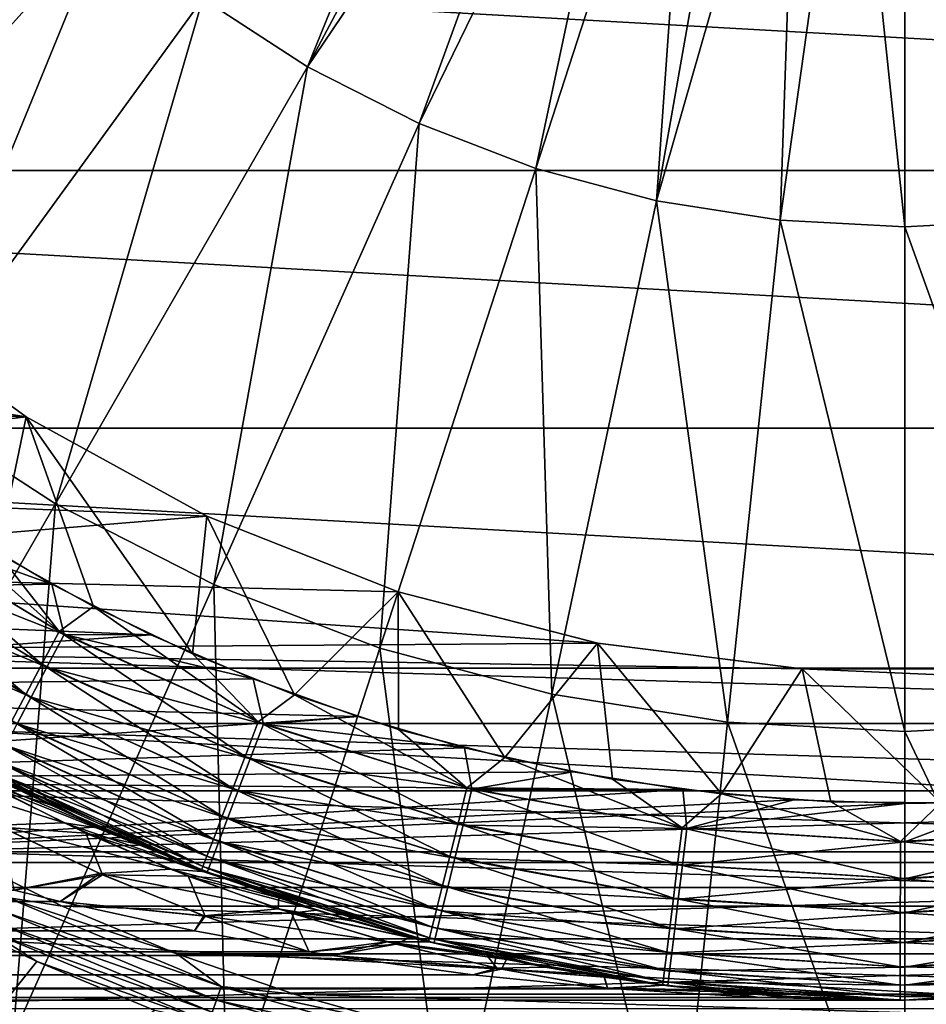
# Model space of a CAD drawing. Header units: metres. Extents: x -101 to 101, y -261 to 23.
# Tile 182 of 256: x 69.75 to 76.66, y -15.03 to -7.53. Entities that reach past the tile are written whole.
import ezdxf

# ---------------------------------------------------------------- set-up
doc = ezdxf.new("R2010")
doc.units = ezdxf.units.M
doc.layers.add('solid_505151_K2442K1000C34', color=7, linetype='CONTINUOUS')

msp = doc.modelspace()

# ---------------------------------------------------------------- linework, layer by layer
at = {"layer": 'solid_505151_K2442K1000C34'}
for points in [[(73.431267, -4.2238, 108.226677), (71.147186, -7.367516, 107.663673), (71.946625, -7.886677, 107.663673)], [(73.772125, -4.451551, 108.226677), (73.431267, -4.2238, 108.226677), (71.946625, -7.886677, 107.663673)], [(74.129799, -4.651855, 108.226677), (73.772125, -4.451551, 108.226677), (71.946625, -7.886677, 107.663673)], [(74.129799, -4.651855, 108.226677), (71.946625, -7.886677, 107.663673), (72.795952, -8.31943, 107.663673)], [(74.502083, -4.823479, 108.226677), (74.129799, -4.651855, 108.226677), (72.795952, -8.31943, 107.663673)], [(74.502083, -4.823479, 108.226677), (72.795952, -8.31943, 107.663673), (73.68586, -8.661035, 107.663673)], [(74.886688, -4.965364, 108.226677), (74.502083, -4.823479, 108.226677), (73.68586, -8.661035, 107.663673)], [(74.886688, -4.965364, 108.226677), (73.68586, -8.661035, 107.663673), (74.606598, -8.907746, 107.663673)], [(75.281242, -5.076637, 108.226677), (74.886688, -4.965364, 108.226677), (74.606598, -8.907746, 107.663673)], [(75.683304, -5.156611, 108.226677), (75.281242, -5.076637, 108.226677), (74.606598, -8.907746, 107.663673)], [(75.683304, -5.156611, 108.226677), (74.606598, -8.907746, 107.663673), (75.548088, -9.056863, 107.663673)], [(76.090408, -5.204792, 108.226677), (75.683304, -5.156611, 108.226677), (75.548088, -9.056863, 107.663673)], [(76.090408, -5.204792, 108.226677), (75.548088, -9.056863, 107.663673), (76.5, -9.10675, 107.663673)], [(76.500031, -5.220883, 108.226677), (76.090408, -5.204792, 108.226677), (76.5, -9.10675, 107.663673)], [(76.500031, -5.220883, 108.226677), (76.5, -9.10675, 107.663673), (77.451912, -9.056863, 107.663673)], [(76.90966, -5.204787, 108.226677), (76.500031, -5.220883, 108.226677), (77.451912, -9.056863, 107.663673)], [(67.833633, -9.624972, 106.793419), (70.406395, -6.767634, 107.663673), (69.732368, -6.093606, 107.663673)], [(94.519371, -8.67768, -4), (58.480629, -8.67768, -4), (57.622368, -6.605668, -4)], [(95.377632, -6.605668, -4), (94.519371, -8.67768, -4), (57.622368, -6.605668, -4)], [(67.833633, -9.624972, 106.793419), (68.887192, -10.478127, 106.793419), (70.406395, -6.767634, 107.663673)], [(68.887192, -10.478127, 106.793419), (71.147186, -7.367516, 107.663673), (70.406395, -6.767634, 107.663673)], [(68.887192, -10.478127, 106.793419), (70.024162, -11.216482, 106.793419), (71.147186, -7.367516, 107.663673)], [(70.024162, -11.216482, 106.793419), (71.946625, -7.886677, 107.663673), (71.147186, -7.367516, 107.663673)], [(70.024162, -11.216482, 106.793419), (71.232079, -11.831946, 106.793419), (71.946625, -7.886677, 107.663673)], [(71.232079, -11.831946, 106.793419), (72.795952, -8.31943, 107.663673), (71.946625, -7.886677, 107.663673)], [(71.232079, -11.831946, 106.793419), (72.497711, -12.317778, 106.793419), (72.795952, -8.31943, 107.663673)], [(72.497711, -12.317778, 106.793419), (73.68586, -8.661035, 107.663673), (72.795952, -8.31943, 107.663673)], [(93.434448, -10.640695, -4), (59.565556, -10.640695, -4), (58.480629, -8.67768, -4)], [(94.519371, -8.67768, -4), (93.434448, -10.640695, -4), (58.480629, -8.67768, -4)], [(72.497711, -12.317778, 106.793419), (73.807198, -12.668653, 106.793419), (73.68586, -8.661035, 107.663673)], [(73.807198, -12.668653, 106.793419), (74.606598, -8.907746, 107.663673), (73.68586, -8.661035, 107.663673)], [(73.807198, -12.668653, 106.793419), (75.146179, -12.880728, 106.793419), (74.606598, -8.907746, 107.663673)], [(75.146179, -12.880728, 106.793419), (75.548088, -9.056863, 107.663673), (74.606598, -8.907746, 107.663673)], [(75.146179, -12.880728, 106.793419), (76.5, -12.951678, 106.793419), (75.548088, -9.056863, 107.663673)], [(76.5, -12.951678, 106.793419), (76.5, -9.10675, 107.663673), (75.548088, -9.056863, 107.663673)], [(77.853821, -12.880728, 106.793419), (77.451912, -9.056863, 107.663673), (76.5, -9.10675, 107.663673)], [(76.5, -12.951678, 106.793419), (77.853821, -12.880728, 106.793419), (76.5, -9.10675, 107.663673)], [(64.174515, -9.663538, 59.599998), (68.532188, -9.6314, 59.599998), (69.802139, -10.554075, 59.599998)], [(64.780533, -10.390175, 59.599998), (64.174515, -9.663538, 59.599998), (69.802139, -10.554075, 59.599998)], [(68.532188, -9.6314, 59.599998), (68.532455, -9.631625, 59.5), (69.8022, -10.554106, 59.5)], [(69.802139, -10.554075, 59.599998), (68.532188, -9.6314, 59.599998), (69.8022, -10.554106, 59.5)], [(69.8022, -10.554106, 59.5), (68.532455, -9.631625, 59.5), (69.583138, -11.5934, 59.5)], [(65.429253, -11.078818, 59.599998), (64.780533, -10.390175, 59.599998), (69.802139, -10.554075, 59.599998)], [(68.141953, -14.476562, 105.622948), (70.024162, -11.216482, 106.793419), (68.887192, -10.478127, 106.793419)], [(65.429253, -11.078818, 59.599998), (69.802139, -10.554075, 59.599998), (71.177711, -11.310313, 59.599998)], [(69.8022, -10.554106, 59.5), (69.583138, -11.5934, 59.5), (70.314766, -11.9997, 59.5)], [(69.802139, -10.554075, 59.599998), (69.8022, -10.554106, 59.5), (71.177658, -11.310305, 59.5)], [(71.177711, -11.310313, 59.599998), (69.802139, -10.554075, 59.599998), (71.177658, -11.310305, 59.5)], [(69.8022, -10.554106, 59.5), (70.314766, -11.9997, 59.5), (71.069801, -12.359729, 59.5)], [(71.177658, -11.310305, 59.5), (69.8022, -10.554106, 59.5), (71.069801, -12.359729, 59.5)], [(92.136597, -12.469823, -4), (60.8634, -12.469823, -4), (59.565556, -10.640695, -4)], [(93.434448, -10.640695, -4), (92.136597, -12.469823, -4), (59.565556, -10.640695, -4)], [(66.118294, -11.726967, 59.599998), (65.429253, -11.078818, 59.599998), (71.177711, -11.310313, 59.599998)], [(68.627167, -11.322876, 59.471523), (70.051704, -12.190509, 59.471523), (68.877441, -11.142094, 59.5)], [(70.051704, -12.190509, 59.471523), (69.583138, -11.5934, 59.5), (68.877441, -11.142094, 59.5)], [(68.141953, -14.476562, 105.622948), (69.700951, -15.270912, 105.622948), (70.024162, -11.216482, 106.793419)], [(69.700951, -15.270912, 105.622948), (71.232079, -11.831946, 106.793419), (70.024162, -11.216482, 106.793419)], [(66.118294, -11.726967, 59.599998), (71.177711, -11.310313, 59.599998), (72.637238, -11.888187, 59.599998)], [(69.91996, -12.439575, 59.386383), (68.627167, -11.322876, 59.471523), (68.466316, -11.554216, 59.386383)], [(69.91996, -12.439575, 59.386383), (70.051704, -12.190509, 59.471523), (68.627167, -11.322876, 59.471523)], [(71.177658, -11.310305, 59.5), (71.069801, -12.359729, 59.5), (71.845833, -12.672354, 59.5)], [(72.637505, -11.888261, 59.5), (71.177658, -11.310305, 59.5), (71.845833, -12.672354, 59.5)], [(71.177711, -11.310313, 59.599998), (71.177658, -11.310305, 59.5), (72.637505, -11.888261, 59.5)], [(72.637238, -11.888187, 59.599998), (71.177711, -11.310313, 59.599998), (72.637505, -11.888261, 59.5)], [(63.847355, -11.935073), (69.996368, -11.830157), (69.26638, -11.398449)], [(68.50489, -11.582919, 0.114293), (68.664886, -11.351116, 0.028822), (70.09024, -12.212772, 0.028822)], [(69.996368, -11.830157), (70.09024, -12.212772, 0.028822), (68.664886, -11.351116, 0.028822)], [(69.26638, -11.398449), (69.996368, -11.830157), (68.664886, -11.351116, 0.028822)], [(68.466316, -11.554216, 59.386383), (68.318062, -11.767451, 59.247856), (69.798531, -12.669148, 59.247856)], [(69.91996, -12.439575, 59.386383), (68.466316, -11.554216, 59.386383), (69.798531, -12.669148, 59.247856)], [(68.357445, -11.796523, 0.253123), (68.50489, -11.582919, 0.114293), (69.959351, -12.462172, 0.114293)], [(69.959351, -12.462172, 0.114293), (68.50489, -11.582919, 0.114293), (70.09024, -12.212772, 0.028822)], [(70.051704, -12.190509, 59.471523), (70.314766, -11.9997, 59.5), (69.583138, -11.5934, 59.5)], [(66.118294, -11.726967, 59.599998), (72.637238, -11.888187, 59.599998), (74.157684, -12.278581, 59.599998)], [(66.845123, -12.332273, 59.599998), (66.118294, -11.726967, 59.599998), (74.157684, -12.278581, 59.599998)], [(69.798531, -12.669148, 59.247856), (68.318062, -11.767451, 59.247856), (69.692078, -12.87039, 59.061283)], [(63.847355, -11.935073), (70.752014, -12.215178), (69.996368, -11.830157)], [(68.228249, -11.983703, 0.439965), (68.357445, -11.796523, 0.253123), (69.83873, -12.69199, 0.253123)], [(69.83873, -12.69199, 0.253123), (68.357445, -11.796523, 0.253123), (69.959351, -12.462172, 0.114293)], [(69.700951, -15.270912, 105.622948), (71.334442, -15.89795, 105.622948), (71.232079, -11.831946, 106.793419)], [(69.996368, -11.830157), (70.752014, -12.215178), (70.09024, -12.212772, 0.028822)], [(71.334442, -15.89795, 105.622948), (72.497711, -12.317778, 106.793419), (71.232079, -11.831946, 106.793419)], [(72.637505, -11.888261, 59.5), (71.845833, -12.672354, 59.5), (72.640167, -12.936444, 59.5)], [(72.637238, -11.888187, 59.599998), (72.637505, -11.888261, 59.5), (74.157227, -12.278486, 59.5)], [(74.157684, -12.278581, 59.599998), (72.637238, -11.888187, 59.599998), (74.157227, -12.278486, 59.5)], [(72.637505, -11.888261, 59.5), (72.640167, -12.936444, 59.5), (73.449669, -13.150871, 59.5)], [(74.157227, -12.278486, 59.5), (72.637505, -11.888261, 59.5), (73.449669, -13.150871, 59.5)], [(63.847355, -11.935073), (64.562798, -12.650633), (70.752014, -12.215178)], [(69.733032, -12.893377, 0.439965), (68.228249, -11.983703, 0.439965), (69.83873, -12.69199, 0.253123)], [(70.051704, -12.190509, 59.471523), (71.570564, -12.879818, 59.471519), (70.314766, -11.9997, 59.5)], [(71.570564, -12.879818, 59.471519), (71.069801, -12.359729, 59.5), (70.314766, -11.9997, 59.5)], [(64.562798, -12.650633), (71.53035, -12.551991), (70.752014, -12.215178)], [(71.469856, -13.142967, 59.386379), (70.051704, -12.190509, 59.471523), (69.91996, -12.439575, 59.386383)], [(69.959351, -12.462172, 0.114293), (70.09024, -12.212772, 0.028822), (71.609062, -12.896338, 0.028822)], [(71.469856, -13.142967, 59.386379), (71.570564, -12.879818, 59.471519), (70.051704, -12.190509, 59.471523)], [(71.53035, -12.551991), (71.609062, -12.896338, 0.028822), (70.09024, -12.212772, 0.028822)], [(70.752014, -12.215178), (71.53035, -12.551991), (70.09024, -12.212772, 0.028822)], [(66.845123, -12.332273, 59.599998), (74.157684, -12.278581, 59.599998), (75.715096, -12.475332, 59.599998)], [(74.157227, -12.278486, 59.5), (73.449669, -13.150871, 59.5), (74.270966, -13.314706, 59.5)], [(74.157227, -12.278486, 59.5), (74.270966, -13.314706, 59.5), (75.100693, -13.427283, 59.5)], [(75.715569, -12.475366, 59.5), (74.157227, -12.278486, 59.5), (75.100693, -13.427283, 59.5)], [(74.157684, -12.278581, 59.599998), (74.157227, -12.278486, 59.5), (75.715569, -12.475366, 59.5)], [(75.715096, -12.475332, 59.599998), (74.157684, -12.278581, 59.599998), (75.715569, -12.475366, 59.5)], [(85.392952, -12.892519, 59.599998), (66.845123, -12.332273, 59.599998), (75.715096, -12.475332, 59.599998)], [(85.392952, -12.892519, 59.599998), (67.607086, -12.892546, 59.599998), (66.845123, -12.332273, 59.599998)], [(71.570564, -12.879818, 59.471519), (71.845833, -12.672354, 59.5), (71.069801, -12.359729, 59.5)], [(71.334442, -15.89795, 105.622948), (73.024529, -16.350807, 105.622948), (72.497711, -12.317778, 106.793419)], [(73.024529, -16.350807, 105.622948), (73.807198, -12.668653, 106.793419), (72.497711, -12.317778, 106.793419)], [(69.91996, -12.439575, 59.386383), (69.798531, -12.669148, 59.247856), (71.377022, -13.385522, 59.247856)], [(71.469856, -13.142967, 59.386379), (69.91996, -12.439575, 59.386383), (71.377022, -13.385522, 59.247856)], [(90.642159, -14.142104, -4), (62.357841, -14.142104, -4), (60.8634, -12.469823, -4)], [(92.136597, -12.469823, -4), (90.642159, -14.142104, -4), (60.8634, -12.469823, -4)], [(69.83873, -12.69199, 0.253123), (69.959351, -12.462172, 0.114293), (71.509186, -13.159697, 0.114293)], [(71.509186, -13.159697, 0.114293), (69.959351, -12.462172, 0.114293), (71.609062, -12.896338, 0.028822)], [(75.715569, -12.475366, 59.5), (75.100693, -13.427283, 59.5), (75.935654, -13.488198, 59.5)], [(75.715096, -12.475332, 59.599998), (75.715569, -12.475366, 59.5), (77.284431, -12.475366, 59.5)], [(77.284904, -12.475332, 59.599998), (75.715096, -12.475332, 59.599998), (77.284431, -12.475366, 59.5)], [(85.392952, -12.892519, 59.599998), (75.715096, -12.475332, 59.599998), (77.284904, -12.475332, 59.599998)], [(75.715569, -12.475366, 59.5), (75.935654, -13.488198, 59.5), (76.77272, -13.497243, 59.5)], [(77.284431, -12.475366, 59.5), (75.715569, -12.475366, 59.5), (76.77272, -13.497243, 59.5)], [(64.562798, -12.650633), (72.3283, -12.839267), (71.53035, -12.551991)], [(71.53035, -12.551991), (72.3283, -12.839267), (71.609062, -12.896338, 0.028822)], [(64.562798, -12.650633), (65.318634, -13.323379), (72.3283, -12.839267)], [(69.798531, -12.669148, 59.247856), (69.692078, -12.87039, 59.061283), (71.295647, -13.598142, 59.061283)], [(71.377022, -13.385522, 59.247856), (69.798531, -12.669148, 59.247856), (71.295647, -13.598142, 59.061283)], [(71.570564, -12.879818, 59.471519), (73.161537, -13.380721, 59.471519), (71.845833, -12.672354, 59.5)], [(73.161537, -13.380721, 59.471519), (72.640167, -12.936444, 59.5), (71.845833, -12.672354, 59.5)], [(73.024529, -16.350807, 105.622948), (74.752693, -16.624521, 105.622948), (73.807198, -12.668653, 106.793419)], [(74.752693, -16.624521, 105.622948), (75.146179, -12.880728, 106.793419), (73.807198, -12.668653, 106.793419)], [(69.733032, -12.893377, 0.439965), (69.83873, -12.69199, 0.253123), (71.417145, -13.402378, 0.253123)], [(71.417145, -13.402378, 0.253123), (69.83873, -12.69199, 0.253123), (71.509186, -13.159697, 0.114293)], [(65.318634, -13.323379), (73.142708, -13.075873), (72.3283, -12.839267)], [(85.392952, -12.892519, 59.599998), (84.598625, -13.405741, 59.599998), (67.607086, -12.892546, 59.599998)], [(84.598625, -13.405741, 59.599998), (68.401413, -13.405766, 59.599998), (67.607086, -12.892546, 59.599998)], [(69.692078, -12.87039, 59.061283), (69.604721, -13.03555, 58.833839), (71.228867, -13.77264, 58.833839)], [(69.646332, -13.05858, 0.667624), (69.733032, -12.893377, 0.439965), (71.336494, -13.615038, 0.439965)], [(71.295647, -13.598142, 59.061283), (69.692078, -12.87039, 59.061283), (71.228867, -13.77264, 58.833839)], [(71.336494, -13.615038, 0.439965), (69.733032, -12.893377, 0.439965), (71.417145, -13.402378, 0.253123)], [(73.09333, -13.654104, 59.386379), (71.570564, -12.879818, 59.471519), (71.469856, -13.142967, 59.386379)], [(71.509186, -13.159697, 0.114293), (71.609062, -12.896338, 0.028822), (73.199203, -13.391847, 0.028822)], [(73.09333, -13.654104, 59.386379), (73.161537, -13.380721, 59.471519), (71.570564, -12.879818, 59.471519)], [(72.3283, -12.839267), (73.142708, -13.075873), (71.609062, -12.896338, 0.028822)], [(73.142708, -13.075873), (73.199203, -13.391847, 0.028822), (71.609062, -12.896338, 0.028822)], [(74.752693, -16.624521, 105.622948), (76.5, -16.716093, 105.622948), (75.146179, -12.880728, 106.793419)], [(76.5, -16.716093, 105.622948), (76.5, -12.951678, 106.793419), (75.146179, -12.880728, 106.793419)], [(78.247307, -16.624521, 105.622948), (77.853821, -12.880728, 106.793419), (76.5, -12.951678, 106.793419)], [(68.734436, -12.925408, 31.722898), (69.36747, -13.195718, 31.204666), (69.992256, -13.514781, 32.06266)], [(69.488892, -13.350091, 32.778404), (68.734436, -12.925408, 31.722898), (69.992256, -13.514781, 32.06266)], [(73.161537, -13.380721, 59.471519), (73.449669, -13.150871, 59.5), (72.640167, -12.936444, 59.5)], [(76.5, -16.716093, 105.622948), (78.247307, -16.624521, 105.622948), (76.5, -12.951678, 106.793419)], [(69.604721, -13.03555, 58.833839), (69.539803, -13.158268, 58.574291), (71.179245, -13.902298, 58.574291)], [(71.228867, -13.77264, 58.833839), (69.604721, -13.03555, 58.833839), (71.179245, -13.902298, 58.574291)], [(65.318634, -13.323379), (73.970367, -13.260876), (73.142708, -13.075873)], [(69.581955, -13.181237, 0.927336), (69.646332, -13.05858, 0.667624), (71.27034, -13.789487, 0.667624)], [(71.27034, -13.789487, 0.667624), (69.646332, -13.05858, 0.667624), (71.336494, -13.615038, 0.439965)], [(73.142708, -13.075873), (73.970367, -13.260876), (73.199203, -13.391847, 0.028822)], [(69.992256, -13.514781, 32.06266), (69.36747, -13.195718, 31.204666), (69.529152, -13.28184, 1.5)], [(69.539803, -13.158268, 58.574291), (69.49984, -13.23382, 58.292629), (71.148689, -13.982121, 58.292629)], [(71.179245, -13.902298, 58.574291), (69.539803, -13.158268, 58.574291), (71.148689, -13.982121, 58.292629)], [(69.542389, -13.256624, 1.209098), (69.581955, -13.181237, 0.927336), (71.221214, -13.919009, 0.927336)], [(71.221214, -13.919009, 0.927336), (69.581955, -13.181237, 0.927336), (71.27034, -13.789487, 0.667624)], [(71.469856, -13.142967, 59.386379), (71.377022, -13.385522, 59.247856), (73.030457, -13.906092, 59.247856)], [(71.417145, -13.402378, 0.253123), (71.509186, -13.159697, 0.114293), (73.131798, -13.665324, 0.114293)], [(73.09333, -13.654104, 59.386379), (71.469856, -13.142967, 59.386379), (73.030457, -13.906092, 59.247856)], [(73.131798, -13.665324, 0.114293), (71.509186, -13.159697, 0.114293), (73.199203, -13.391847, 0.028822)], [(73.161537, -13.380721, 59.471519), (74.801338, -13.68589, 59.471519), (73.449669, -13.150871, 59.5)], [(74.801338, -13.68589, 59.471519), (74.270966, -13.314706, 59.5), (73.449669, -13.150871, 59.5)], [(65.318634, -13.323379), (74.808014, -13.393545), (73.970367, -13.260876)], [(68.818871, -13.250394, 48.67749), (70.090805, -13.649487, 48.381802), (69.293365, -13.24548, 49.494862)], [(69.583572, -13.666451, 47.603714), (70.090805, -13.649487, 48.381802), (68.818871, -13.250394, 48.67749)], [(69.293365, -13.24548, 49.494862), (70.37204, -13.691168, 49.415771), (69.605515, -13.32164, 50.468498)], [(69.293365, -13.24548, 49.494862), (70.090805, -13.649487, 48.381802), (70.37204, -13.691168, 49.415771)], [(69.49984, -13.23382, 58.292629), (69.486336, -13.259279, 58), (70.301003, -13.659151, 58)], [(69.605515, -13.32164, 50.468498), (70.301003, -13.659151, 58), (69.486336, -13.259279, 58)], [(69.49984, -13.23382, 58.292629), (70.301003, -13.659151, 58), (71.138359, -14.009027, 58)], [(71.148689, -13.982121, 58.292629), (69.49984, -13.23382, 58.292629), (71.138359, -14.009027, 58)], [(71.191025, -13.998616, 1.209098), (69.529152, -13.28184, 1.5), (69.542389, -13.256624, 1.209098)], [(71.191025, -13.998616, 1.209098), (69.542389, -13.256624, 1.209098), (71.221214, -13.919009, 0.927336)], [(73.970367, -13.260876), (74.808014, -13.393545), (73.199203, -13.391847, 0.028822)], [(65.318634, -13.323379), (66.112312, -13.951035), (74.808014, -13.393545)], [(66.112312, -13.951035), (87.681366, -13.323379), (76.5, -13.499994)], [(66.112312, -13.951035), (86.887688, -13.951035), (87.681366, -13.323379)], [(69.488892, -13.350091, 32.778404), (69.992256, -13.514781, 32.06266), (70.642746, -13.809148, 32.955959)], [(70.256447, -13.726113, 33.849003), (69.488892, -13.350091, 32.778404), (70.642746, -13.809148, 32.955959)], [(69.613602, -13.681662, 34.438343), (69.488892, -13.350091, 32.778404), (70.256447, -13.726113, 33.849003)], [(69.992256, -13.514781, 32.06266), (69.529152, -13.28184, 1.5), (71.180923, -14.025244, 1.5)], [(71.191025, -13.998616, 1.209098), (71.180923, -14.025244, 1.5), (69.529152, -13.28184, 1.5)], [(69.605515, -13.32164, 50.468498), (70.37204, -13.691168, 49.415771), (70.301003, -13.659151, 58)], [(74.801338, -13.68589, 59.471519), (75.100693, -13.427283, 59.5), (74.270966, -13.314706, 59.5)], [(87.681366, -13.323379), (77.347664, -13.473356), (76.5, -13.499994)], [(66.112312, -13.951035), (75.652336, -13.473356), (74.808014, -13.393545)], [(84.598625, -13.405741, 59.599998), (83.774834, -13.870057, 59.599998), (68.401413, -13.405766, 59.599998)], [(83.774834, -13.870057, 59.599998), (69.225212, -13.870081, 59.599998), (68.401413, -13.405766, 59.599998)], [(71.377022, -13.385522, 59.247856), (71.295647, -13.598142, 59.061283), (72.975349, -14.126981, 59.061279)], [(71.336494, -13.615038, 0.439965), (71.417145, -13.402378, 0.253123), (73.069687, -13.91733, 0.253123)], [(73.030457, -13.906092, 59.247856), (71.377022, -13.385522, 59.247856), (72.975349, -14.126981, 59.061279)], [(73.069687, -13.91733, 0.253123), (71.417145, -13.402378, 0.253123), (73.131798, -13.665324, 0.114293)], [(74.76664, -13.965508, 59.386379), (73.161537, -13.380721, 59.471519), (73.09333, -13.654104, 59.386379)], [(73.131798, -13.665324, 0.114293), (73.199203, -13.391847, 0.028822), (74.837479, -13.692072, 0.028822)], [(74.76664, -13.965508, 59.386379), (74.801338, -13.68589, 59.471519), (73.161537, -13.380721, 59.471519)], [(74.808014, -13.393545), (74.837479, -13.692072, 0.028822), (73.199203, -13.391847, 0.028822)], [(74.801338, -13.68589, 59.471519), (76.465996, -13.790863, 59.471519), (75.100693, -13.427283, 59.5)], [(74.808014, -13.393545), (75.652336, -13.473356), (74.837479, -13.692072, 0.028822)], [(76.465996, -13.790863, 59.471519), (75.935654, -13.488198, 59.5), (75.100693, -13.427283, 59.5)], [(66.112312, -13.951035), (76.5, -13.499994), (75.652336, -13.473356)], [(75.652336, -13.473356), (76.5, -13.499994), (74.837479, -13.692072, 0.028822)], [(76.5, -13.499994), (76.5, -13.792636, 0.028822), (74.837479, -13.692072, 0.028822)], [(76.465996, -13.790863, 59.471519), (76.77272, -13.497243, 59.5), (75.935654, -13.488198, 59.5)], [(76.465996, -13.790863, 59.471519), (78.131142, -13.694102, 59.471519), (76.77272, -13.497243, 59.5)], [(77.347664, -13.473356), (78.162521, -13.692072, 0.028822), (76.5, -13.792636, 0.028822)], [(76.5, -13.499994), (77.347664, -13.473356), (76.5, -13.792636, 0.028822)], [(70.642746, -13.809148, 32.955959), (69.992256, -13.514781, 32.06266), (71.180923, -14.025244, 1.5)], [(69.583572, -13.666451, 47.603714), (70.900879, -14.001632, 47.254494), (70.090805, -13.649487, 48.381802)], [(70.090805, -13.649487, 48.381802), (71.174278, -14.022721, 48.313862), (70.37204, -13.691168, 49.415771)], [(70.090805, -13.649487, 48.381802), (70.900879, -14.001632, 47.254494), (71.174278, -14.022721, 48.313862)], [(71.295647, -13.598142, 59.061283), (71.228867, -13.77264, 58.833839), (72.930122, -14.308265, 58.833839)], [(71.27034, -13.789487, 0.667624), (71.336494, -13.615038, 0.439965), (73.015259, -14.138161, 0.439965)], [(72.975349, -14.126981, 59.061279), (71.295647, -13.598142, 59.061283), (72.930122, -14.308265, 58.833839)], [(73.015259, -14.138161, 0.439965), (71.336494, -13.615038, 0.439965), (73.069687, -13.91733, 0.253123)], [(73.09333, -13.654104, 59.386379), (73.030457, -13.906092, 59.247856), (74.73465, -14.223243, 59.247856)], [(74.76664, -13.965508, 59.386379), (73.09333, -13.654104, 59.386379), (74.73465, -14.223243, 59.247856)], [(70.362892, -14.034893, 46.515762), (69.583572, -13.666451, 47.603714), (69.710136, -14.161771, 45.944115)], [(70.362892, -14.034893, 46.515762), (70.900879, -14.001632, 47.254494), (69.583572, -13.666451, 47.603714)], [(69.613602, -13.681662, 34.438343), (70.256447, -13.726113, 33.849003), (70.383255, -14.043813, 35.512604)], [(69.613602, -13.681662, 34.438343), (70.383255, -14.043813, 35.512604), (69.710114, -14.161765, 36.05587)], [(70.256447, -13.726113, 33.849003), (70.642746, -13.809148, 32.955959), (71.317505, -14.076283, 33.882824)], [(71.03524, -14.054674, 34.932194), (70.256447, -13.726113, 33.849003), (71.317505, -14.076283, 33.882824)], [(70.383255, -14.043813, 35.512604), (70.256447, -13.726113, 33.849003), (71.03524, -14.054674, 34.932194)], [(70.37204, -13.691168, 49.415771), (71.138359, -14.009027, 58), (70.301003, -13.659151, 58)], [(70.37204, -13.691168, 49.415771), (71.174278, -14.022721, 48.313862), (71.138359, -14.009027, 58)], [(73.069687, -13.91733, 0.253123), (73.131798, -13.665324, 0.114293), (74.803528, -13.97168, 0.114293)], [(74.803528, -13.97168, 0.114293), (73.131798, -13.665324, 0.114293), (74.837479, -13.692072, 0.028822)], [(76.465302, -14.072625, 59.386379), (74.801338, -13.68589, 59.471519), (74.76664, -13.965508, 59.386379)], [(76.465302, -14.072625, 59.386379), (76.465996, -13.790863, 59.471519), (74.801338, -13.68589, 59.471519)], [(74.803528, -13.97168, 0.114293), (74.837479, -13.692072, 0.028822), (76.5, -13.792636, 0.028822)], [(78.164467, -13.973887, 59.386379), (78.131142, -13.694102, 59.471519), (76.465996, -13.790863, 59.471519)], [(76.5, -14.074297, 0.114293), (76.5, -13.792636, 0.028822), (78.162521, -13.692072, 0.028822)], [(78.196472, -13.97168, 0.114293), (76.5, -14.074297, 0.114293), (78.162521, -13.692072, 0.028822)], [(71.228867, -13.77264, 58.833839), (71.179245, -13.902298, 58.574291), (72.896515, -14.442965, 58.574291)], [(71.221214, -13.919009, 0.927336), (71.27034, -13.789487, 0.667624), (72.970604, -14.319313, 0.667624)], [(72.930122, -14.308265, 58.833839), (71.228867, -13.77264, 58.833839), (72.896515, -14.442965, 58.574291)], [(72.970604, -14.319313, 0.667624), (71.27034, -13.789487, 0.667624), (73.015259, -14.138161, 0.439965)], [(76.5, -14.074297, 0.114293), (74.803528, -13.97168, 0.114293), (76.5, -13.792636, 0.028822)], [(78.164467, -13.973887, 59.386379), (76.465996, -13.790863, 59.471519), (76.465302, -14.072625, 59.386379)], [(83.774834, -13.870057, 59.599998), (82.924553, -14.283793, 59.599998), (69.225212, -13.870081, 59.599998)], [(82.924553, -14.283793, 59.599998), (70.075493, -14.283815, 59.599998), (69.225212, -13.870081, 59.599998)], [(69.65332, -14.217275, 59.614094), (69.225212, -13.870081, 59.599998), (70.075493, -14.283815, 59.599998)], [(71.317505, -14.076283, 33.882824), (70.642746, -13.809148, 32.955959), (71.180923, -14.025244, 1.5)], [(66.112312, -13.951035), (66.941154, -14.531477), (86.887688, -13.951035)], [(66.941154, -14.531477), (86.058846, -14.531477), (86.887688, -13.951035)], [(71.179245, -13.902298, 58.574291), (71.148689, -13.982121, 58.292629), (72.875824, -14.525892, 58.292629)], [(72.896515, -14.442965, 58.574291), (71.179245, -13.902298, 58.574291), (72.875824, -14.525892, 58.292629)], [(71.191025, -13.998616, 1.209098), (71.221214, -13.919009, 0.927336), (72.937454, -14.453811, 0.927336)], [(72.937454, -14.453811, 0.927336), (71.221214, -13.919009, 0.927336), (72.970604, -14.319313, 0.667624)], [(73.030457, -13.906092, 59.247856), (72.975349, -14.126981, 59.061279), (74.706612, -14.449169, 59.061279)], [(73.015259, -14.138161, 0.439965), (73.069687, -13.91733, 0.253123), (74.772247, -14.229335, 0.253123)], [(74.73465, -14.223243, 59.247856), (73.030457, -13.906092, 59.247856), (74.706612, -14.449169, 59.061279)], [(74.772247, -14.229335, 0.253123), (73.069687, -13.91733, 0.253123), (74.803528, -13.97168, 0.114293)], [(70.362892, -14.034893, 46.515762), (71.721771, -14.302864, 46.115475), (70.900879, -14.001632, 47.254494)], [(70.900879, -14.001632, 47.254494), (71.727196, -14.22042, 47.554729), (71.174278, -14.022721, 48.313862)], [(70.900879, -14.001632, 47.254494), (71.721771, -14.302864, 46.115475), (71.727196, -14.22042, 47.554729)], [(71.148689, -13.982121, 58.292629), (71.138359, -14.009027, 58), (71.995346, -14.307623, 58)], [(71.727196, -14.22042, 47.554729), (71.995346, -14.307623, 58), (71.138359, -14.009027, 58)], [(71.174278, -14.022721, 48.313862), (71.727196, -14.22042, 47.554729), (71.138359, -14.009027, 58)], [(71.148689, -13.982121, 58.292629), (71.995346, -14.307623, 58), (72.868813, -14.553848, 58)], [(72.875824, -14.525892, 58.292629), (71.148689, -13.982121, 58.292629), (72.868813, -14.553848, 58)], [(72.917084, -14.536476, 1.209098), (71.180923, -14.025244, 1.5), (71.191025, -13.998616, 1.209098)], [(71.317505, -14.076283, 33.882824), (71.180923, -14.025244, 1.5), (72.910263, -14.564127, 1.5)], [(72.917084, -14.536476, 1.209098), (72.910263, -14.564127, 1.5), (71.180923, -14.025244, 1.5)], [(72.917084, -14.536476, 1.209098), (71.191025, -13.998616, 1.209098), (72.937454, -14.453811, 0.927336)], [(74.76664, -13.965508, 59.386379), (74.73465, -14.223243, 59.247856), (76.464661, -14.332336, 59.247856)], [(76.465302, -14.072625, 59.386379), (74.76664, -13.965508, 59.386379), (76.464661, -14.332336, 59.247856)], [(74.772247, -14.229335, 0.253123), (74.803528, -13.97168, 0.114293), (76.5, -14.074297, 0.114293)], [(78.164467, -13.973887, 59.386379), (76.465302, -14.072625, 59.386379), (78.19519, -14.231776, 59.247856)], [(76.5, -14.333845, 0.253123), (76.5, -14.074297, 0.114293), (78.196472, -13.97168, 0.114293)], [(78.227753, -14.229335, 0.253123), (76.5, -14.333845, 0.253123), (78.196472, -13.97168, 0.114293)], [(70.383255, -14.043813, 35.512604), (70.059464, -14.248073, 36.31039), (69.710114, -14.161765, 36.05587)], [(70.362892, -14.034893, 46.515762), (69.710136, -14.161771, 45.944115), (70.059425, -14.248063, 45.689636)], [(71.155174, -14.35625, 45.415985), (70.362892, -14.034893, 46.515762), (70.059425, -14.248063, 45.689636)], [(70.383255, -14.043813, 35.512604), (71.165497, -14.360104, 36.598324), (70.059464, -14.248073, 36.31039)], [(71.155174, -14.35625, 45.415985), (71.721771, -14.302864, 46.115475), (70.362892, -14.034893, 46.515762)], [(70.383255, -14.043813, 35.512604), (71.03524, -14.054674, 34.932194), (71.165497, -14.360104, 36.598324)], [(71.03524, -14.054674, 34.932194), (71.317505, -14.076283, 33.882824), (72.014137, -14.313527, 34.83934)], [(71.823723, -14.336546, 36.025784), (71.03524, -14.054674, 34.932194), (72.014137, -14.313527, 34.83934)], [(71.165497, -14.360104, 36.598324), (71.03524, -14.054674, 34.932194), (71.823723, -14.336546, 36.025784)], [(72.014137, -14.313527, 34.83934), (71.317505, -14.076283, 33.882824), (72.910263, -14.564127, 1.5)], [(76.5, -14.333845, 0.253123), (74.772247, -14.229335, 0.253123), (76.5, -14.074297, 0.114293)], [(76.465302, -14.072625, 59.386379), (76.464661, -14.332336, 59.247856), (78.19519, -14.231776, 59.247856)], [(70.059464, -14.248073, 36.31039), (-70.059464, -14.248072, 36.310387), (-69.710114, -14.161765, 36.05587)], [(70.059425, -14.248063, 45.689636), (69.710136, -14.161771, 45.944115), (-70.059433, -14.248064, 45.689632)], [(70.059464, -14.248073, 36.31039), (-69.710114, -14.161765, 36.05587), (69.710114, -14.161765, 36.05587)], [(88.969795, -15.636626, -4), (64.030205, -15.636626, -4), (62.357841, -14.142104, -4)], [(90.642159, -14.142104, -4), (88.969795, -15.636626, -4), (62.357841, -14.142104, -4)], [(72.975349, -14.126981, 59.061279), (72.930122, -14.308265, 58.833839), (74.683594, -14.634588, 58.833839)], [(72.970604, -14.319313, 0.667624), (73.015259, -14.138161, 0.439965), (74.744827, -14.455116, 0.439965)], [(74.706612, -14.449169, 59.061279), (72.975349, -14.126981, 59.061279), (74.683594, -14.634588, 58.833839)], [(74.744827, -14.455116, 0.439965), (73.015259, -14.138161, 0.439965), (74.772247, -14.229335, 0.253123)], [(71.084602, -14.472396, 37.056683), (-71.084595, -14.472396, 37.056683), (-70.059464, -14.248072, 36.310387)], [(70.059425, -14.248063, 45.689636), (-70.059433, -14.248064, 45.689632), (-71.084572, -14.47239, 44.94334)], [(71.084564, -14.472389, 44.94334), (70.059425, -14.248063, 45.689636), (-71.084572, -14.47239, 44.94334)], [(71.084602, -14.472396, 37.056683), (-70.059464, -14.248072, 36.310387), (70.059464, -14.248073, 36.31039)], [(69.605019, -14.317582, 59.655628), (69.65332, -14.217275, 59.614094), (71.2882, -14.894464, 59.614094)], [(69.65332, -14.217275, 59.614094), (70.075493, -14.283815, 59.599998), (70.949158, -14.645473, 59.599998)], [(71.2882, -14.894464, 59.614094), (69.65332, -14.217275, 59.614094), (70.949158, -14.645473, 59.599998)], [(71.155174, -14.35625, 45.415985), (70.059425, -14.248063, 45.689636), (71.084564, -14.472389, 44.94334)], [(71.165497, -14.360104, 36.598324), (71.084602, -14.472396, 37.056683), (70.059464, -14.248073, 36.31039)], [(71.721771, -14.302864, 46.115475), (72.29377, -14.398182, 46.776443), (71.727196, -14.22042, 47.554729)], [(71.727196, -14.22042, 47.554729), (72.29377, -14.398182, 46.776443), (71.995346, -14.307623, 58)], [(74.73465, -14.223243, 59.247856), (74.706612, -14.449169, 59.061279), (76.464104, -14.559995, 59.061279)], [(76.464661, -14.332336, 59.247856), (74.73465, -14.223243, 59.247856), (76.464104, -14.559995, 59.061279)], [(74.744827, -14.455116, 0.439965), (74.772247, -14.229335, 0.253123), (76.5, -14.333845, 0.253123)], [(78.19519, -14.231776, 59.247856), (76.464661, -14.332336, 59.247856), (78.222115, -14.457837, 59.061279)], [(76.5, -14.561285, 0.439965), (76.5, -14.333845, 0.253123), (78.227753, -14.229335, 0.253123)], [(78.255165, -14.455116, 0.439965), (76.5, -14.561285, 0.439965), (78.227753, -14.229335, 0.253123)], [(68.337715, -16.639948, 66.448959), (69.005737, -14.27911, 59.914131), (69.881561, -14.705552, 59.914131)], [(69.527664, -14.4782, 59.810238), (69.881561, -14.705552, 59.914131), (69.005737, -14.27911, 59.914131)], [(69.562325, -14.406226, 59.722267), (69.605019, -14.317582, 59.655628), (71.251427, -14.99955, 59.655628)], [(71.251427, -14.99955, 59.655628), (69.605019, -14.317582, 59.655628), (71.2882, -14.894464, 59.614094)], [(82.924553, -14.283793, 59.599998), (82.050888, -14.645453, 59.599998), (70.075493, -14.283815, 59.599998)], [(82.050888, -14.645453, 59.599998), (70.949158, -14.645473, 59.599998), (70.075493, -14.283815, 59.599998)], [(71.155174, -14.35625, 45.415985), (72.551743, -14.554001, 44.967152), (71.721771, -14.302864, 46.115475)], [(71.721771, -14.302864, 46.115475), (72.871674, -14.554561, 45.98307), (72.29377, -14.398182, 46.776443)], [(71.721771, -14.302864, 46.115475), (72.551743, -14.554001, 44.967152), (72.871674, -14.554561, 45.98307)], [(71.823723, -14.336546, 36.025784), (72.014137, -14.313527, 34.83934), (72.730713, -14.518695, 35.823574)], [(72.29377, -14.398182, 46.776443), (72.868813, -14.553848, 58), (71.995346, -14.307623, 58)], [(72.730713, -14.518695, 35.823574), (72.014137, -14.313527, 34.83934), (72.910263, -14.564127, 1.5)], [(72.930122, -14.308265, 58.833839), (72.896515, -14.442965, 58.574291), (74.666496, -14.772359, 58.574291)], [(74.683594, -14.634588, 58.833839), (72.930122, -14.308265, 58.833839), (74.666496, -14.772359, 58.574291)], [(72.937454, -14.453811, 0.927336), (72.970604, -14.319313, 0.667624), (74.722343, -14.64033, 0.667624)], [(74.722343, -14.64033, 0.667624), (72.970604, -14.319313, 0.667624), (74.744827, -14.455116, 0.439965)], [(69.527664, -14.4782, 59.810238), (69.562325, -14.406226, 59.722267), (71.218933, -15.092416, 59.722267)], [(71.218933, -15.092416, 59.722267), (69.562325, -14.406226, 59.722267), (71.251427, -14.99955, 59.655628)], [(71.155174, -14.35625, 45.415985), (71.084564, -14.472389, 44.94334), (71.957329, -14.630771, 44.307652)], [(71.165497, -14.360104, 36.598324), (71.957306, -14.630766, 37.692326), (71.084602, -14.472396, 37.056683)], [(71.155174, -14.35625, 45.415985), (71.957329, -14.630771, 44.307652), (72.551743, -14.554001, 44.967152)], [(71.165497, -14.360104, 36.598324), (71.823723, -14.336546, 36.025784), (71.957306, -14.630766, 37.692326)], [(72.620354, -14.572454, 37.127655), (71.823723, -14.336546, 36.025784), (72.730713, -14.518695, 35.823574)], [(71.957306, -14.630766, 37.692326), (71.823723, -14.336546, 36.025784), (72.620354, -14.572454, 37.127655)], [(72.29377, -14.398182, 46.776443), (72.871674, -14.554561, 45.98307), (72.868813, -14.553848, 58)], [(76.5, -14.561285, 0.439965), (74.744827, -14.455116, 0.439965), (76.5, -14.333845, 0.253123)], [(76.464661, -14.332336, 59.247856), (76.464104, -14.559995, 59.061279), (78.222115, -14.457837, 59.061279)], [(71.084564, -14.472389, 44.94334), (-71.084572, -14.47239, 44.94334), (-71.957329, -14.630771, 44.307652)], [(71.957329, -14.630771, 44.307652), (71.084564, -14.472389, 44.94334), (-71.957329, -14.630771, 44.307652)], [(71.957306, -14.630766, 37.692326), (-71.957306, -14.630766, 37.692329), (-71.084595, -14.472396, 37.056683)], [(71.957306, -14.630766, 37.692326), (-71.084595, -14.472396, 37.056683), (71.084602, -14.472396, 37.056683)], [(71.192551, -15.167818, 59.810238), (69.881561, -14.705552, 59.914131), (69.527664, -14.4782, 59.810238)], [(71.192551, -15.167818, 59.810238), (69.527664, -14.4782, 59.810238), (71.218933, -15.092416, 59.722267)], [(72.896515, -14.442965, 58.574291), (72.875824, -14.525892, 58.292629), (74.655968, -14.857179, 58.292629)], [(74.666496, -14.772359, 58.574291), (72.896515, -14.442965, 58.574291), (74.655968, -14.857179, 58.292629)], [(72.917084, -14.536476, 1.209098), (72.937454, -14.453811, 0.927336), (74.705643, -14.777843, 0.927336)], [(74.705643, -14.777843, 0.927336), (72.937454, -14.453811, 0.927336), (74.722343, -14.64033, 0.667624)], [(74.706612, -14.449169, 59.061279), (74.683594, -14.634588, 58.833839), (76.463638, -14.746836, 58.833839)], [(76.464104, -14.559995, 59.061279), (74.706612, -14.449169, 59.061279), (76.463638, -14.746836, 58.833839)], [(74.722343, -14.64033, 0.667624), (74.744827, -14.455116, 0.439965), (76.5, -14.561285, 0.439965)], [(78.222115, -14.457837, 59.061279), (76.464104, -14.559995, 59.061279), (78.244217, -14.643367, 58.833839)], [(76.5, -14.747859, 0.667624), (76.5, -14.561285, 0.439965), (78.255165, -14.455116, 0.439965)], [(78.277657, -14.64033, 0.667624), (76.5, -14.747859, 0.667624), (78.255165, -14.455116, 0.439965)], [(66.941154, -14.531477), (67.802338, -15.062739), (86.058846, -14.531477)], [(67.802338, -15.062739), (85.197662, -15.062739), (86.058846, -14.531477)], [(72.551743, -14.554001, 44.967152), (71.957329, -14.630771, 44.307652), (72.134605, -14.659344, 44.178623)], [(72.551743, -14.554001, 44.967152), (72.134605, -14.659344, 44.178623), (73.389091, -14.755851, 43.811794)], [(72.551743, -14.554001, 44.967152), (73.311935, -14.657293, 45.378273), (72.871674, -14.554561, 45.98307)], [(72.551743, -14.554001, 44.967152), (73.389091, -14.755851, 43.811794), (73.311935, -14.657293, 45.378273)], [(72.620354, -14.572454, 37.127655), (72.730713, -14.518695, 35.823574), (73.463387, -14.689418, 36.829769)], [(73.463387, -14.689418, 36.829769), (72.730713, -14.518695, 35.823574), (72.910263, -14.564127, 1.5)], [(72.875824, -14.525892, 58.292629), (72.868813, -14.553848, 58), (73.755577, -14.746801, 58)], [(73.311935, -14.657293, 45.378273), (73.755577, -14.746801, 58), (72.868813, -14.553848, 58)], [(72.871674, -14.554561, 45.98307), (73.311935, -14.657293, 45.378273), (72.868813, -14.553848, 58)], [(72.875824, -14.525892, 58.292629), (73.755577, -14.746801, 58), (74.65239, -14.885777, 58)], [(74.655968, -14.857179, 58.292629), (72.875824, -14.525892, 58.292629), (74.65239, -14.885777, 58)], [(74.695381, -14.862363, 1.209098), (72.910263, -14.564127, 1.5), (72.917084, -14.536476, 1.209098)], [(74.695381, -14.862363, 1.209098), (72.917084, -14.536476, 1.209098), (74.705643, -14.777843, 0.927336)], [(72.134636, -14.659348, 37.821396), (-72.134636, -14.659348, 37.821396), (-71.957306, -14.630766, 37.692329)], [(71.957329, -14.630771, 44.307652), (-71.957329, -14.630771, 44.307652), (-72.134613, -14.659344, 44.178623)], [(72.134605, -14.659344, 44.178623), (71.957329, -14.630771, 44.307652), (-72.134613, -14.659344, 44.178623)], [(72.134636, -14.659348, 37.821396), (-71.957306, -14.630766, 37.692329), (71.957306, -14.630766, 37.692326)], [(72.134636, -14.659348, 37.821396), (71.957306, -14.630766, 37.692326), (72.620354, -14.572454, 37.127655)], [(72.134636, -14.659348, 37.821396), (72.620354, -14.572454, 37.127655), (73.423653, -14.763103, 38.235844)], [(73.423653, -14.763103, 38.235844), (72.620354, -14.572454, 37.127655), (73.463387, -14.689418, 36.829769)], [(73.463387, -14.689418, 36.829769), (72.910263, -14.564127, 1.5), (74.691948, -14.890633, 1.5)], [(74.695381, -14.862363, 1.209098), (74.691948, -14.890633, 1.5), (72.910263, -14.564127, 1.5)], [(76.5, -14.747859, 0.667624), (74.722343, -14.64033, 0.667624), (76.5, -14.561285, 0.439965)], [(76.464104, -14.559995, 59.061279), (76.463638, -14.746836, 58.833839), (78.244217, -14.643367, 58.833839)], [(73.206116, -14.807014, 38.601593), (-73.206116, -14.807014, 38.601593), (-72.134636, -14.659348, 37.821396)], [(72.134605, -14.659344, 44.178623), (-72.134613, -14.659344, 44.178623), (-73.2061, -14.807012, 43.398418)], [(73.206093, -14.807011, 43.398422), (72.134605, -14.659344, 44.178623), (-73.2061, -14.807012, 43.398418)], [(73.206116, -14.807014, 38.601593), (-72.134636, -14.659348, 37.821396), (72.134636, -14.659348, 37.821396)], [(68.337715, -16.639948, 66.448959), (69.881561, -14.705552, 59.914131), (70.78154, -15.078335, 59.914131)], [(71.192551, -15.167818, 59.810238), (70.78154, -15.078335, 59.914131), (69.881561, -14.705552, 59.914131)], [(82.050888, -14.645453, 59.599998), (81.157005, -14.953728, 59.599998), (70.949158, -14.645473, 59.599998)], [(81.157005, -14.953728, 59.599998), (71.84304, -14.953744, 59.599998), (70.949158, -14.645473, 59.599998)], [(71.2882, -14.894464, 59.614094), (70.949158, -14.645473, 59.599998), (71.84304, -14.953744, 59.599998)], [(73.389091, -14.755851, 43.811794), (72.134605, -14.659344, 44.178623), (73.206093, -14.807011, 43.398422)], [(73.206116, -14.807014, 38.601593), (72.134636, -14.659348, 37.821396), (73.423653, -14.763103, 38.235844)], [(73.311935, -14.657293, 45.378273), (73.757317, -14.747125, 44.766407), (73.755577, -14.746801, 58)], [(73.389091, -14.755851, 43.811794), (73.757317, -14.747125, 44.766407), (73.311935, -14.657293, 45.378273)], [(73.423653, -14.763103, 38.235844), (73.463387, -14.689418, 36.829769), (74.209526, -14.824093, 37.854279)], [(74.209526, -14.824093, 37.854279), (73.463387, -14.689418, 36.829769), (74.691948, -14.890633, 1.5)], [(74.683594, -14.634588, 58.833839), (74.666496, -14.772359, 58.574291), (76.463295, -14.885664, 58.574291)], [(76.463638, -14.746836, 58.833839), (74.683594, -14.634588, 58.833839), (76.463295, -14.885664, 58.574291)], [(74.705643, -14.777843, 0.927336), (74.722343, -14.64033, 0.667624), (76.5, -14.747859, 0.667624)], [(78.244217, -14.643367, 58.833839), (76.463638, -14.746836, 58.833839), (78.260635, -14.781221, 58.574291)], [(76.5, -14.886382, 0.927336), (76.5, -14.747859, 0.667624), (78.277657, -14.64033, 0.667624)], [(78.294357, -14.777843, 0.927336), (76.5, -14.886382, 0.927336), (78.277657, -14.64033, 0.667624)], [(73.389091, -14.755851, 43.811794), (73.206093, -14.807011, 43.398422), (74.232613, -14.908857, 42.651054)], [(73.206116, -14.807014, 38.601593), (73.423653, -14.763103, 38.235844), (74.232582, -14.908854, 39.348923)], [(73.389091, -14.755851, 43.811794), (74.206825, -14.823675, 44.149452), (73.757317, -14.747125, 44.766407)], [(73.389091, -14.755851, 43.811794), (74.232613, -14.908857, 42.651054), (74.206825, -14.823675, 44.149452)], [(74.232582, -14.908854, 39.348923), (73.423653, -14.763103, 38.235844), (74.209526, -14.824093, 37.854279)], [(74.206825, -14.823675, 44.149452), (74.65239, -14.885777, 58), (73.755577, -14.746801, 58)], [(73.757317, -14.747125, 44.766407), (74.206825, -14.823675, 44.149452), (73.755577, -14.746801, 58)], [(74.666496, -14.772359, 58.574291), (74.655968, -14.857179, 58.292629), (76.463089, -14.971134, 58.292629)], [(76.463295, -14.885664, 58.574291), (74.666496, -14.772359, 58.574291), (76.463089, -14.971134, 58.292629)], [(74.695381, -14.862363, 1.209098), (74.705643, -14.777843, 0.927336), (76.5, -14.886382, 0.927336)], [(76.5, -14.886382, 0.927336), (74.705643, -14.777843, 0.927336), (76.5, -14.747859, 0.667624)], [(76.463638, -14.746836, 58.833839), (76.463295, -14.885664, 58.574291), (78.260635, -14.781221, 58.574291)], [(78.260635, -14.781221, 58.574291), (76.463295, -14.885664, 58.574291), (78.270744, -14.866092, 58.292629)], [(76.5, -14.971521, 1.209098), (76.5, -14.886382, 0.927336), (78.294357, -14.777843, 0.927336)], [(78.304619, -14.862363, 1.209098), (76.5, -14.971521, 1.209098), (78.294357, -14.777843, 0.927336)], [(73.206093, -14.807011, 43.398422), (-73.2061, -14.807012, 43.398418), (-74.232613, -14.908857, 42.651054)], [(74.232613, -14.908857, 42.651054), (73.206093, -14.807011, 43.398422), (-74.232613, -14.908857, 42.651054)], [(74.232582, -14.908854, 39.348923), (-74.232582, -14.908854, 39.348923), (-73.206116, -14.807014, 38.601593)], [(73.206116, -14.807014, 38.601593), (74.232582, -14.908854, 39.348923), (-73.206116, -14.807014, 38.601593)], [(74.206825, -14.823675, 44.149452), (74.232613, -14.908857, 42.651054), (74.660355, -14.886763, 43.526432)], [(74.206825, -14.823675, 44.149452), (74.660355, -14.886763, 43.526432), (74.65239, -14.885777, 58)], [(74.966331, -14.92139, 38.893848), (74.209526, -14.824093, 37.854279), (74.691948, -14.890633, 1.5)], [(74.232582, -14.908854, 39.348923), (74.209526, -14.824093, 37.854279), (74.966331, -14.92139, 38.893848)], [(75.392471, -14.978333, 40.194046), (-75.392471, -14.978333, 40.194046), (-74.294113, -14.913748, 39.393719)], [(74.294106, -14.913747, 42.606289), (-74.294106, -14.913747, 42.606285), (-75.392464, -14.978333, 41.805958)], [(75.392464, -14.978332, 41.805962), (74.294106, -14.913747, 42.606289), (-75.392464, -14.978333, 41.805958)], [(74.294121, -14.913748, 39.393723), (-74.294113, -14.913748, 39.393719), (-74.232582, -14.908854, 39.348923)], [(75.392471, -14.978333, 40.194046), (-74.294113, -14.913748, 39.393719), (74.294121, -14.913748, 39.393723)], [(74.232613, -14.908857, 42.651054), (-74.232613, -14.908857, 42.651054), (-74.294106, -14.913747, 42.606285)], [(74.294106, -14.913747, 42.606289), (74.232613, -14.908857, 42.651054), (-74.294106, -14.913747, 42.606285)], [(74.294121, -14.913748, 39.393723), (-74.232582, -14.908854, 39.348923), (74.232582, -14.908854, 39.348923)], [(71.251427, -14.99955, 59.655628), (71.2882, -14.894464, 59.614094), (72.988625, -15.384347, 59.614094)], [(71.2882, -14.894464, 59.614094), (71.84304, -14.953744, 59.599998), (72.753899, -15.207512, 59.599998)], [(72.988625, -15.384347, 59.614094), (71.2882, -14.894464, 59.614094), (72.753899, -15.207512, 59.599998)], [(74.294121, -14.913748, 39.393723), (74.232582, -14.908854, 39.348923), (74.966331, -14.92139, 38.893848)], [(74.660355, -14.886763, 43.526432), (74.232613, -14.908857, 42.651054), (74.294106, -14.913747, 42.606289)], [(74.660355, -14.886763, 43.526432), (74.294106, -14.913747, 42.606289), (75.11702, -14.93611, 42.899273)], [(75.11702, -14.93611, 42.899273), (74.294106, -14.913747, 42.606289), (75.392464, -14.978332, 41.805962)], [(75.392471, -14.978333, 40.194046), (74.294121, -14.913748, 39.393723), (74.966331, -14.92139, 38.893848)], [(74.655968, -14.857179, 58.292629), (74.65239, -14.885777, 58), (75.555962, -14.970263, 58)], [(75.11702, -14.93611, 42.899273), (75.555962, -14.970263, 58), (74.65239, -14.885777, 58)], [(74.660355, -14.886763, 43.526432), (75.11702, -14.93611, 42.899273), (74.65239, -14.885777, 58)], [(74.655968, -14.857179, 58.292629), (75.555962, -14.970263, 58), (76.46299, -14.999954, 58)], [(76.463089, -14.971134, 58.292629), (74.655968, -14.857179, 58.292629), (76.46299, -14.999954, 58)], [(76.5, -14.971521, 1.209098), (74.691948, -14.890633, 1.5), (74.695381, -14.862363, 1.209098)], [(74.966331, -14.92139, 38.893848), (74.691948, -14.890633, 1.5), (76.5, -15, 1.5)], [(76.5, -14.971521, 1.209098), (76.5, -15, 1.5), (74.691948, -14.890633, 1.5)], [(76.5, -14.971521, 1.209098), (74.695381, -14.862363, 1.209098), (76.5, -14.886382, 0.927336)], [(75.730415, -14.980245, 39.942486), (74.966331, -14.92139, 38.893848), (76.5, -15, 1.5)], [(75.392471, -14.978333, 40.194046), (74.966331, -14.92139, 38.893848), (75.730415, -14.980245, 39.942486)], [(78.270744, -14.866092, 58.292629), (76.463089, -14.971134, 58.292629), (78.274132, -14.894712, 58)], [(76.463295, -14.885664, 58.574291), (76.463089, -14.971134, 58.292629), (78.270744, -14.866092, 58.292629)], [(76.463089, -14.971134, 58.292629), (77.370155, -14.97474, 58), (78.274132, -14.894712, 58)], [(78.304619, -14.862363, 1.209098), (78.308052, -14.890634, 1.5), (76.5, -15, 1.5)], [(78.304619, -14.862363, 1.209098), (76.5, -15, 1.5), (76.5, -14.971521, 1.209098)], [(76.5, -15, 1.5), (78.308052, -14.890634, 1.5), (77.370155, -14.97474, 58)], [(75.392464, -14.978332, 41.805962), (-75.392464, -14.978333, 41.805958), (-76.5, -15, 41)], [(76.5, -15, 41), (75.392464, -14.978332, 41.805962), (-76.5, -15, 41)], [(-75.392471, -14.978333, 40.194046), (76.5, -15, 41), (-76.5, -15, 41)], [(75.392471, -14.978333, 40.194046), (76.5, -15, 41), (-75.392471, -14.978333, 40.194046)], [(71.218933, -15.092416, 59.722267), (71.251427, -14.99955, 59.655628), (72.963852, -15.492889, 59.655628)], [(72.963852, -15.492889, 59.655628), (71.251427, -14.99955, 59.655628), (72.988625, -15.384347, 59.614094)], [(81.157005, -14.953728, 59.599998), (80.246155, -15.2075, 59.599998), (71.84304, -14.953744, 59.599998)], [(80.246155, -15.2075, 59.599998), (72.753899, -15.207512, 59.599998), (71.84304, -14.953744, 59.599998)], [(75.11702, -14.93611, 42.899273), (75.392464, -14.978332, 41.805962), (75.575989, -14.971513, 42.269543)], [(75.11702, -14.93611, 42.899273), (75.575989, -14.971513, 42.269543), (75.555962, -14.970263, 58)], [(75.575989, -14.971513, 42.269543), (75.392464, -14.978332, 41.805962), (76.037041, -14.992854, 41.636471)], [(76.037041, -14.992854, 41.636471), (75.392464, -14.978332, 41.805962), (76.5, -15, 41)], [(75.392471, -14.978333, 40.194046), (75.730415, -14.980245, 39.942486), (76.5, -15, 41)], [(76.037041, -14.992854, 41.636471), (76.46299, -14.999954, 58), (75.555962, -14.970263, 58)], [(75.575989, -14.971513, 42.269543), (76.037041, -14.992854, 41.636471), (75.555962, -14.970263, 58)], [(75.730415, -14.980245, 39.942486), (76.5, -15, 1.5), (76.5, -15, 41)], [(76.037041, -14.992854, 41.636471), (76.5, -15, 41), (76.46299, -14.999954, 58)], [(76.463089, -14.971134, 58.292629), (76.46299, -14.999954, 58), (77.370155, -14.97474, 58)], [(77.370155, -14.97474, 58), (76.46299, -14.999954, 58), (76.5, -15, 41)], [(76.5, -15, 1.5), (77.370155, -14.97474, 58), (76.5, -15, 41)]]:
    msp.add_3dface(points, dxfattribs=at)

doc.saveas('drawing.dxf')
